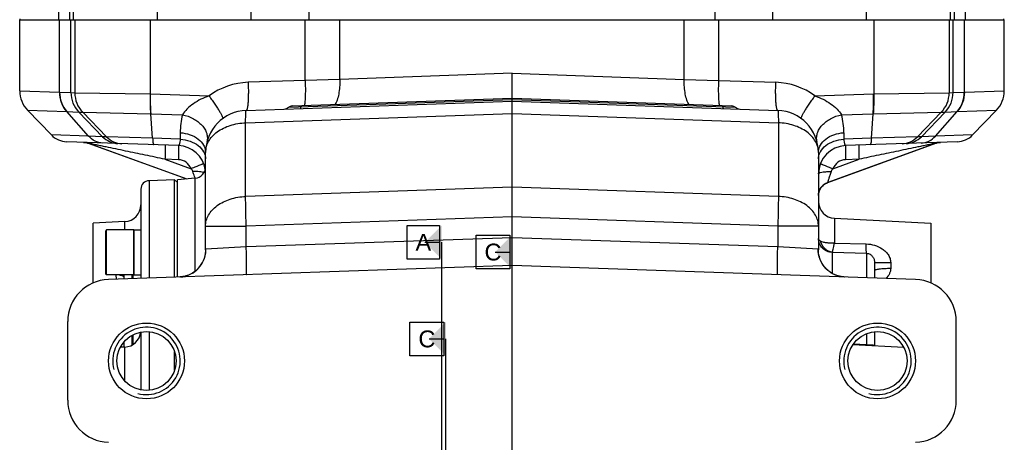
# Model space of a CAD drawing. Extents: x 0 to 2037, y -777 to 1557.
# Tile 62 of 70: x 1548 to 1723, y 389 to 464. Entities that reach past the tile are written whole.
import ezdxf

# ---------------------------------------------------------------- set-up
doc = ezdxf.new("R2010")
doc.units = 0
doc.header["$LTSCALE"] = 65.395
doc.layers.get('0').update_dxf_attribs({"linetype": 'CONTINUOUS'})
for name, color, linetype in [('1__STD_ASM_DTM', 7, 'CONTINUOUS'), ('1_ALL_DTM', 7, 'CONTINUOUS'), ('3_ALL_AXES', 7, 'CONTINUOUS'), ('6_ALL_SURFACES', 7, 'CONTINUOUS')]:
    doc.layers.add(name, color=color, linetype=linetype)
doc.styles.get("Standard").update_dxf_attribs({"font": 'arial.ttf'})

msp = doc.modelspace()

# ---------------------------------------------------------------- linework, layer by layer
at = {"color": 9, "linetype": 'CONTINUOUS'}
for p, q in [((1554.776, 476.163), (1554.776, 463.828)), ((1556.716, 475.836), (1556.716, 463.828)), ((1557.424, 463.828), (1557.424, 475.128)), ((1572.415, 463.828), (1572.415, 476.173)), ((1698.444, 463.828), (1698.444, 476.173)), ((1713.435, 463.828), (1713.435, 475.128)), ((1714.143, 463.828), (1714.143, 475.836)), ((1716.084, 463.828), (1716.084, 476.163)), ((1589.062, 463.828), (1589.062, 471.203)), ((1681.798, 463.828), (1681.798, 471.203)), ((1599.366, 463.828), (1599.366, 468.774)), ((1671.494, 468.774), (1671.494, 463.828)), ((1547.983, 463.828), (1547.983, 463.989)), ((1554.981, 450.942), (1554.981, 463.828)), ((1556.994, 450.848), (1556.994, 463.828)), ((1557.683, 463.828), (1557.683, 450.823)), ((1571.106, 463.828), (1571.106, 450.62)), ((1598.652, 453.029), (1598.652, 463.828)), ((1604.789, 453.2), (1604.789, 463.828)), ((1666.071, 453.2), (1666.071, 463.828)), ((1672.207, 453.029), (1672.207, 463.828)), ((1699.753, 463.828), (1699.753, 450.62)), ((1713.176, 463.828), (1713.176, 450.823)), ((1713.866, 450.848), (1713.866, 463.828)), ((1715.879, 450.942), (1715.879, 463.828)), ((1722.876, 463.828), (1722.876, 463.989)), ((1635.43, 454.331), (1604.789, 453.2)), ((1635.43, 454.331), (1666.071, 453.2)), ((1598.652, 453.029), (1588.516, 452.675)), ((1604.789, 453.2), (1598.652, 453.029)), ((1666.071, 453.2), (1672.207, 453.029)), ((1672.207, 453.029), (1682.343, 452.675)), ((1547.88, 451.166), (1554.981, 450.942)), ((1554.981, 450.942), (1554.991, 450.941)), ((1554.991, 450.941), (1556.994, 450.848)), ((1556.994, 450.848), (1557.683, 450.823)), ((1557.683, 450.823), (1571.106, 450.62)), ((1571.151, 450.619), (1581.551, 450.256)), ((1689.309, 450.256), (1699.709, 450.619)), ((1699.753, 450.62), (1713.176, 450.823)), ((1713.176, 450.823), (1713.866, 450.848)), ((1713.866, 450.848), (1715.868, 450.941)), ((1715.868, 450.941), (1715.879, 450.942)), ((1715.879, 450.942), (1722.98, 451.166)), ((1595.719, 448.242), (1635.43, 449.628)), ((1635.43, 449.628), (1675.141, 448.242)), ((1549.283, 447.692), (1556.257, 447.464)), ((1560.14, 443.085), (1556.267, 447.463)), ((1556.267, 447.463), (1558.396, 447.374)), ((1562.623, 442.994), (1558.396, 447.374)), ((1558.396, 447.374), (1559.086, 447.35)), ((1563.313, 442.97), (1559.086, 447.35)), ((1559.086, 447.35), (1571.179, 447.091)), ((1571.179, 447.091), (1571.208, 447.091)), ((1571.512, 442.728), (1571.208, 447.091)), ((1571.208, 447.091), (1576.834, 446.894)), ((1588.06, 445.479), (1635.43, 447.134)), ((1635.43, 447.134), (1682.8, 445.479)), ((1694.025, 446.894), (1699.652, 447.091)), ((1699.348, 442.728), (1699.652, 447.091)), ((1699.652, 447.091), (1699.681, 447.091)), ((1699.681, 447.091), (1711.774, 447.35)), ((1707.547, 442.97), (1711.774, 447.35)), ((1708.237, 442.994), (1712.464, 447.374)), ((1710.72, 443.085), (1714.592, 447.463)), ((1711.774, 447.35), (1712.464, 447.374)), ((1712.464, 447.374), (1714.592, 447.463)), ((1714.603, 447.464), (1721.576, 447.692)), ((1588.06, 432.358), (1588.06, 445.479)), ((1682.8, 445.479), (1682.8, 432.358)), ((1560.14, 443.085), (1553.513, 443.312)), ((1562.623, 442.994), (1560.14, 443.085)), ((1576.422, 443.709), (1576.422, 442.556)), ((1694.438, 443.709), (1694.438, 442.556)), ((1710.72, 443.085), (1708.237, 442.994)), ((1717.347, 443.312), (1710.72, 443.085)), ((1559.375, 441.981), (1559.38, 441.98)), ((1559.375, 441.981), (1559.38, 441.98)), ((1560.012, 441.84), (1560.011, 441.84)), ((1577.51, 435.467), (1560.012, 441.84)), ((1560.081, 441.837), (1560.012, 441.84)), ((1560.081, 441.837), (1577.595, 435.474)), ((1563.313, 442.97), (1562.623, 442.994)), ((1571.512, 442.728), (1563.313, 442.97)), ((1576.422, 442.556), (1571.512, 442.728)), ((1710.848, 441.84), (1691.575, 434.821)), ((1691.575, 434.86), (1710.779, 441.837)), ((1699.348, 442.728), (1694.438, 442.556)), ((1707.547, 442.97), (1699.348, 442.728)), ((1708.237, 442.994), (1707.547, 442.97)), ((1710.848, 441.84), (1710.779, 441.837)), ((1710.848, 441.84), (1710.848, 441.84)), ((1711.485, 441.981), (1711.479, 441.98)), ((1711.485, 441.981), (1711.479, 441.98)), ((1573.718, 438.985), (1578.35, 437.302)), ((1576.104, 438.902), (1573.718, 438.985)), ((1580.595, 438.201), (1580.595, 438.201)), ((1690.264, 438.201), (1690.265, 438.201)), ((1692.51, 437.302), (1697.141, 438.985)), ((1697.141, 438.985), (1694.755, 438.902)), ((1570.882, 435.152), (1570.882, 417.824)), ((1579.072, 435.603), (1579.058, 435.647)), ((1579.104, 419.078), (1579.104, 435.606)), ((1691.575, 434.86), (1691.575, 434.821)), ((1691.575, 434.821), (1691.576, 434.821)), ((1635.43, 434.013), (1588.06, 432.358)), ((1682.8, 432.358), (1635.43, 434.013)), ((1566.592, 426.396), (1566.592, 427.876)), ((1635.43, 428.712), (1588.168, 427.061)), ((1682.692, 427.061), (1635.43, 428.712)), ((1692.773, 428.479), (1692.773, 424.066)), ((1563.335, 418.396), (1563.335, 426.396)), ((1580.93, 427.061), (1588.168, 427.061)), ((1588.168, 423.425), (1588.168, 427.061)), ((1682.692, 427.061), (1682.692, 423.425)), ((1689.93, 427.061), (1682.692, 427.061)), ((1588.168, 423.425), (1635.43, 425.075)), ((1635.43, 425.075), (1682.692, 423.425)), ((1692.773, 424.066), (1698.43, 423.907)), ((1581.01, 423.008), (1588.168, 423.425)), ((1682.692, 423.425), (1689.849, 423.008)), ((1692.343, 422.393), (1692.343, 418.675)), ((1692.405, 422.424), (1698.482, 422.241)), ((1698.482, 422.241), (1698.482, 417.877)), ((1699.93, 420.578), (1702.773, 420.578)), ((1702.773, 420.578), (1702.773, 419.58)), ((1567.856, 417.719), (1567.856, 418.396)), ((1568.013, 418.396), (1568.013, 417.724)), ((1570.882, 408.307), (1570.882, 397.85)), ((1567.856, 405.899), (1567.856, 407.652)), ((1568.013, 407.738), (1568.013, 405.99)), ((1698.482, 407.954), (1698.482, 405.912)), ((1565.851, 405.644), (1565.851, 405.504)), ((1566.592, 399.498), (1566.592, 405.543)), ((1698.482, 405.912), (1696.091, 406.034)), ((1698.482, 405.912), (1698.478, 405.845))]:
    msp.add_line(p, q, dxfattribs=at)
at = {"color": 7, "linetype": 'CONTINUOUS'}
for p, q in [((1547.88, 463.828), (1722.98, 463.828)), ((1635.43, 420.078), (1635.43, 454.331)), ((1588.168, 447.678), (1635.43, 449.328)), ((1596.311, 448.462), (1635.43, 449.828)), ((1635.43, 449.828), (1674.548, 448.462)), ((1635.43, 449.328), (1682.692, 447.678)), ((1549.283, 447.692), (1553.513, 443.312)), ((1717.347, 443.312), (1721.576, 447.692)), ((1576.104, 441.4), (1556.251, 442.093)), ((1559.243, 441.989), (1559.384, 441.98)), ((1577.51, 435.467), (1560.011, 441.839)), ((1710.848, 441.839), (1691.576, 434.821)), ((1714.609, 442.093), (1694.755, 441.4)), ((1711.476, 441.98), (1711.616, 441.989)), ((1580.93, 422.834), (1580.93, 440.183)), ((1689.93, 440.183), (1689.93, 422.834)), ((1580.721, 437.829), (1580.93, 437.773)), ((1575.43, 435.311), (1570.882, 435.152)), ((1575.43, 417.983), (1575.43, 435.311)), ((1575.43, 435.311), (1575.93, 434.828)), ((1691.53, 434.803), (1691.576, 434.821)), ((1569.435, 433.653), (1569.435, 417.774)), ((1566.592, 427.876), (1560.93, 427.579)), ((1560.93, 416.95), (1560.93, 427.579)), ((1709.93, 427.579), (1709.93, 416.95)), ((1563.185, 418.546), (1563.185, 426.246)), ((1568.185, 426.396), (1563.335, 426.396)), ((1568.185, 418.396), (1568.185, 426.396)), ((1699.93, 417.826), (1699.93, 420.578)), ((1635.43, 420.078), (1563.668, 417.572)), ((1707.192, 417.572), (1635.43, 420.078)), ((1568.185, 418.396), (1563.335, 418.396)), ((1566.435, 417.669), (1566.435, 418.396)), ((1556.43, 396.08), (1556.43, 410.077)), ((1714.43, 396.08), (1714.43, 410.077)), ((1569.435, 408.231), (1569.435, 397.926)), ((1699.93, 405.77), (1699.93, 408.303)), ((1566.435, 405.535), (1566.435, 406.484)), ((1566.592, 405.543), (1565.773, 405.5)), ((1575.43, 401.484), (1575.43, 404.673))]:
    msp.add_line(p, q, dxfattribs=at)
for points in [[(1559.384, 441.98), (1559.526, 441.963), (1559.668, 441.937), (1559.808, 441.904), (1559.945, 441.862), (1560.011, 441.839)], [(1710.848, 441.839), (1710.914, 441.862), (1711.052, 441.904), (1711.192, 441.937), (1711.333, 441.963), (1711.476, 441.98)], [(1689.93, 432.507), (1689.93, 432.544), (1689.931, 432.592), (1689.933, 432.64), (1689.936, 432.687), (1689.94, 432.734), (1689.945, 432.778), (1689.95, 432.821), (1689.956, 432.863), (1689.962, 432.903), (1689.969, 432.942), (1689.976, 432.98), (1689.983, 433.017), (1689.991, 433.053), (1690, 433.089), (1690.009, 433.124), (1690.018, 433.159), (1690.028, 433.194), (1690.039, 433.228), (1690.05, 433.262), (1690.061, 433.296), (1690.073, 433.33), (1690.085, 433.364), (1690.098, 433.397), (1690.112, 433.431), (1690.126, 433.465), (1690.141, 433.498), (1690.156, 433.532), (1690.173, 433.566), (1690.189, 433.6), (1690.207, 433.634), (1690.226, 433.669), (1690.245, 433.703), (1690.265, 433.738), (1690.286, 433.773), (1690.308, 433.809), (1690.332, 433.845), (1690.356, 433.881), (1690.381, 433.917), (1690.408, 433.954), (1690.437, 433.992), (1690.466, 434.029), (1690.498, 434.068), (1690.531, 434.107), (1690.566, 434.146), (1690.604, 434.186), (1690.643, 434.227), (1690.686, 434.268), (1690.73, 434.31), (1690.778, 434.353), (1690.829, 434.396), (1690.883, 434.438), (1690.939, 434.481), (1690.999, 434.523), (1691.061, 434.565), (1691.125, 434.605), (1691.191, 434.644), (1691.259, 434.68), (1691.327, 434.715), (1691.396, 434.747), (1691.464, 434.777), (1691.53, 434.803)], [(1580.93, 422.834), (1580.927, 422.674), (1580.916, 422.476), (1580.895, 422.265), (1580.862, 422.044), (1580.817, 421.816), (1580.759, 421.581), (1580.687, 421.344), (1580.6, 421.106), (1580.5, 420.868), (1580.386, 420.634), (1580.259, 420.405), (1580.119, 420.183), (1579.967, 419.968), (1579.804, 419.761), (1579.629, 419.563), (1579.444, 419.374), (1579.248, 419.196), (1579.043, 419.028), (1578.83, 418.872), (1578.608, 418.727), (1578.378, 418.595), (1578.143, 418.476), (1577.902, 418.369), (1577.657, 418.277), (1577.408, 418.198), (1577.158, 418.133), (1576.907, 418.082), (1576.656, 418.044), (1576.408, 418.02), (1576.239, 418.011)], [(1694.621, 418.011), (1694.452, 418.02), (1694.204, 418.044), (1693.953, 418.082), (1693.702, 418.133), (1693.452, 418.198), (1693.203, 418.277), (1692.958, 418.369), (1692.717, 418.475), (1692.482, 418.595), (1692.252, 418.727), (1692.031, 418.871), (1691.817, 419.028), (1691.612, 419.195), (1691.416, 419.374), (1691.231, 419.562), (1691.056, 419.76), (1690.893, 419.967), (1690.741, 420.182), (1690.601, 420.405), (1690.474, 420.633), (1690.36, 420.867), (1690.26, 421.105), (1690.173, 421.343), (1690.101, 421.58), (1690.043, 421.815), (1689.998, 422.043), (1689.965, 422.264), (1689.944, 422.475), (1689.933, 422.672), (1689.93, 422.834)]]:
    msp.add_lwpolyline(points, dxfattribs=at)
for centre, radius in [((1570.43, 403.078), 6.75), ((1700.43, 403.078), 6.75), ((1570.43, 403.078), 5.25), ((1700.43, 403.078), 5.25)]:
    msp.add_circle(centre, radius, dxfattribs=at)
at = {"color": 9, "linetype": 'CONTINUOUS'}
for centre, radius, start, end in [((1588.952, 440.183), 12.5, 92.00003, 126.30827), ((1681.907, 440.183), 12.5, 53.69173, 87.99997), ((1561.995, 450.847), 5.002, 179.99615, 223.97865), ((1562.685, 450.823), 5.002, 179.99622, 223.97839), ((1571.331, 460.486), 9.869, 268.69281, 268.95139), ((1699.528, 460.487), 9.87, 271.04862, 271.30718), ((1708.175, 450.823), 5.001, 316.02143, 0.00397), ((1708.865, 450.847), 5.001, 316.021, 0.0042), ((1556.375, 451.069), 3.607, 268.12092, 268.28273), ((1588.922, 443.709), 12.5, 165.23879, 179.99998), ((1681.938, 443.709), 12.5, 0.00002, 14.76121), ((1714.519, 449.976), 2.514, 271.66476, 271.89687), ((1559.157, 439.494), 2.496, 84.99677, 87.99899), ((1559.223, 439.476), 2.512, 70.04106, 87.94437), ((1559.157, 439.492), 2.499, 84.21001, 84.86768), ((1559.157, 439.493), 2.497, 81.68544, 84.2103), ((1559.157, 439.495), 2.495, 80.73249, 81.68479), ((1559.157, 439.494), 2.496, 78.49952, 80.73236), ((1559.157, 439.494), 2.496, 77.43904, 78.49947), ((1559.157, 439.495), 2.495, 75.3114, 77.43893), ((1559.157, 439.493), 2.498, 74.20019, 75.31121), ((1559.156, 439.491), 2.499, 72.12332, 74.2002), ((1559.157, 439.494), 2.496, 70.25496, 72.12348), ((1559.159, 439.498), 2.492, 69.98609, 70.25457), ((1565.499, 445.769), 3.996, 223.97793, 267.99721), ((1566.188, 445.745), 3.996, 223.97778, 267.9972), ((1704.671, 445.745), 3.996, 272.00284, 316.02218), ((1705.361, 445.769), 3.996, 272.0028, 316.02207), ((1711.636, 439.476), 2.512, 92.05563, 109.95894), ((1711.701, 439.498), 2.492, 109.74546, 110.01391), ((1711.702, 439.494), 2.496, 107.87662, 109.74508), ((1711.703, 439.491), 2.499, 105.80018, 107.87678), ((1711.703, 439.493), 2.498, 104.68903, 105.80019), ((1711.702, 439.495), 2.495, 102.56171, 104.68884), ((1711.702, 439.494), 2.496, 101.50086, 102.56159), ((1711.702, 439.494), 2.496, 99.26872, 101.50081), ((1711.702, 439.495), 2.495, 98.31561, 99.26859), ((1711.702, 439.493), 2.497, 95.79226, 98.31497), ((1711.703, 439.492), 2.499, 95.13279, 95.79255), ((1711.703, 439.494), 2.496, 92.00101, 95.00323), ((1576.017, 436.403), 2.5, 21.07975, 88), ((1694.843, 436.403), 2.5, 92, 158.92025), ((1576.067, 422.907), 4.898, 274.57655, 276.09722), ((1576.068, 422.905), 4.897, 276.09716, 277.48928), ((1576.068, 422.9), 4.892, 277.48946, 279.39331), ((1576.068, 422.903), 4.895, 279.39344, 280.31062), ((1576.067, 422.907), 4.898, 280.31083, 282.73359), ((1576.067, 422.907), 4.899, 282.73361, 283.02369)]:
    msp.add_arc(centre, radius, start, end, dxfattribs=at)
at = {"color": 7, "linetype": 'CONTINUOUS'}
for centre, radius, start, end in [((1552.88, 451.166), 5, 180, 224), ((1717.98, 451.166), 5, 316, 360), ((1596.346, 447.463), 1, 92, 128.85826), ((1674.513, 447.463), 1, 51.14174, 88), ((1588.43, 440.183), 7.5, 92, 180), ((1594.778, 449.41), 1.5, 272, 308.85826), ((1676.082, 449.41), 1.5, 231.14174, 268), ((1682.43, 440.183), 7.5, 0, 88), ((1556.39, 446.091), 4, 224, 268), ((1714.469, 446.091), 4, 272, 316), ((1575.93, 436.403), 5, 8.42264, 88), ((1694.93, 436.403), 5, 92, 179.92123), ((1578.93, 437.598), 2, 275, 360), ((1570.935, 433.653), 1.5, 92, 180), ((1566.435, 430.872), 3, 273, 360), ((1692.93, 431.475), 3, 180, 267), ((1563.335, 426.246), 0.15, 90, 180), ((1563.335, 418.546), 0.15, 180, 270), ((1563.93, 410.077), 7.5, 92, 180), ((1706.93, 410.077), 7.5, 0, 88), ((1566.435, 408.539), 3, 273, 354.04183), ((1563.93, 396.08), 7.5, 180, 268), ((1706.93, 396.08), 7.5, 272, 360)]:
    msp.add_arc(centre, radius, start, end, dxfattribs=at)
at = {"color": 2, "linetype": 'CONTINUOUS'}
for centre in [(1570.43, 403.078), (1700.43, 403.078)]:
    msp.add_arc(centre, 6, 255, 195, dxfattribs=at)
at = {"color": 9, "linetype": 'CONTINUOUS'}
for points, knots in [([(1588.516, 452.675), (1588.538, 452.039), (1588.553, 451.115), (1588.529, 449.939), (1588.493, 449.192), (1588.446, 448.648), (1588.397, 448.287), (1588.359, 448.077), (1588.319, 447.91), (1588.274, 447.788), (1588.231, 447.708), (1588.187, 447.679), (1588.168, 447.678)], [0, 0, 0, 0, 0.3767044, 0.5469964, 0.6965238, 0.8197462, 0.8700764, 0.9123044, 0.9461517, 0.9715447, 0.9888621, 1, 1, 1, 1]), ([(1598.652, 453.029), (1598.668, 452.57), (1598.686, 451.688), (1598.674, 450.45), (1598.623, 449.411), (1598.56, 448.796), (1598.514, 448.539)], [0, 0, 0, 0, 0.306155, 0.5885813, 0.825773, 1, 1, 1, 1]), ([(1604.789, 453.2), (1604.803, 452.745), (1604.788, 451.864), (1604.642, 450.624), (1604.384, 449.575), (1604.118, 448.968), (1603.957, 448.729)], [0, 0, 0, 0, 0.2970105, 0.5734301, 0.8118634, 1, 1, 1, 1]), ([(1666.903, 448.729), (1666.742, 448.968), (1666.475, 449.575), (1666.218, 450.624), (1666.071, 451.864), (1666.057, 452.745), (1666.071, 453.2)], [0, 0, 0, 0, 0.1881366, 0.4265699, 0.7029895, 1, 1, 1, 1]), ([(1672.346, 448.539), (1672.299, 448.796), (1672.236, 449.411), (1672.186, 450.45), (1672.174, 451.688), (1672.192, 452.57), (1672.207, 453.029)], [0, 0, 0, 0, 0.174227, 0.4114187, 0.693845, 1, 1, 1, 1]), ([(1682.692, 447.678), (1682.673, 447.679), (1682.628, 447.708), (1682.585, 447.788), (1682.541, 447.91), (1682.501, 448.077), (1682.463, 448.287), (1682.414, 448.648), (1682.367, 449.192), (1682.33, 449.939), (1682.307, 451.115), (1682.321, 452.039), (1682.343, 452.675)], [0, 0, 0, 0, 0.0111379, 0.0284553, 0.0538483, 0.0876956, 0.1299236, 0.1802538, 0.3034762, 0.4530036, 0.6232956, 1, 1, 1, 1]), ([(1554.981, 450.942), (1554.978, 450.307), (1555.193, 449.04), (1555.846, 447.929), (1556.257, 447.464)], [0, 0, 0, 0, 0.5055595, 1, 1, 1, 1]), ([(1556.267, 447.463), (1555.856, 447.928), (1555.203, 449.04), (1554.988, 450.307), (1554.991, 450.941)], [0, 0, 0, 0, 0.4944325, 1, 1, 1, 1]), ([(1571.106, 450.62), (1571.092, 449.984), (1571.088, 448.807), (1571.135, 447.63), (1571.179, 447.091)], [0, 0, 0, 0, 0.5407238, 1, 1, 1, 1]), ([(1571.208, 447.091), (1571.169, 447.63), (1571.129, 448.806), (1571.135, 449.983), (1571.151, 450.619)], [0, 0, 0, 0, 0.4591883, 1, 1, 1, 1]), ([(1581.551, 450.256), (1581.058, 450.08), (1580.095, 449.682), (1578.761, 448.918), (1577.639, 447.998), (1577.058, 447.265), (1576.834, 446.894)], [0, 0, 0, 0, 0.2662921, 0.5287936, 0.7796719, 1, 1, 1, 1]), ([(1581.551, 450.256), (1581.733, 450.005), (1582.085, 449.512), (1582.583, 448.791), (1583.026, 448.122), (1583.399, 447.529), (1583.69, 447.033), (1583.888, 446.653), (1583.989, 446.409), (1584.014, 446.28), (1584.001, 446.235), (1583.989, 446.226)], [0, 0, 0, 0, 0.1959206, 0.3826474, 0.5536219, 0.7028591, 0.8251873, 0.9164968, 0.9741435, 0.9904123, 1, 1, 1, 1]), ([(1686.871, 446.226), (1686.859, 446.235), (1686.846, 446.28), (1686.871, 446.409), (1686.971, 446.653), (1687.17, 447.033), (1687.46, 447.529), (1687.833, 448.122), (1688.277, 448.791), (1688.774, 449.512), (1689.126, 450.005), (1689.309, 450.256)], [0, 0, 0, 0, 0.0095877, 0.0258565, 0.0835032, 0.1748127, 0.2971409, 0.4463781, 0.6173526, 0.8040794, 1, 1, 1, 1]), ([(1689.309, 450.256), (1689.802, 450.08), (1690.765, 449.682), (1692.099, 448.918), (1693.22, 447.998), (1693.801, 447.265), (1694.025, 446.894)], [0, 0, 0, 0, 0.2662916, 0.5287926, 0.7796705, 1, 1, 1, 1]), ([(1699.652, 447.091), (1699.694, 447.629), (1699.736, 448.806), (1699.727, 449.983), (1699.709, 450.619)], [0, 0, 0, 0, 0.4592468, 1, 1, 1, 1]), ([(1699.753, 450.62), (1699.768, 449.984), (1699.771, 448.807), (1699.725, 447.63), (1699.681, 447.091)], [0, 0, 0, 0, 0.5407238, 1, 1, 1, 1]), ([(1714.592, 447.463), (1715.004, 447.928), (1715.657, 449.039), (1715.872, 450.307), (1715.868, 450.941)], [0, 0, 0, 0, 0.4944702, 1, 1, 1, 1]), ([(1715.879, 450.942), (1715.882, 450.307), (1715.667, 449.04), (1715.014, 447.929), (1714.603, 447.464)], [0, 0, 0, 0, 0.5055595, 1, 1, 1, 1]), ([(1597.838, 448.016), (1597.841, 448.016), (1597.844, 448.024), (1597.847, 448.038), (1597.85, 448.063), (1597.854, 448.113), (1597.858, 448.199), (1597.859, 448.273), (1597.859, 448.316)], [0, 0, 0, 0, 0.0211676, 0.0709833, 0.1515833, 0.2628954, 0.5750581, 1, 1, 1, 1]), ([(1597.873, 448.517), (1597.869, 448.517), (1597.868, 448.491), (1597.862, 448.46), (1597.861, 448.393), (1597.86, 448.345), (1597.859, 448.316)], [0, 0, 0, 0, 0.0696983, 0.2618269, 0.5744551, 1, 1, 1, 1]), ([(1672.986, 448.517), (1672.991, 448.517), (1672.992, 448.491), (1672.997, 448.46), (1672.999, 448.393), (1673, 448.345), (1673, 448.316)], [0, 0, 0, 0, 0.0697027, 0.2618312, 0.5744578, 1, 1, 1, 1]), ([(1673.021, 448.016), (1673.019, 448.016), (1673.015, 448.024), (1673.013, 448.038), (1673.01, 448.063), (1673.006, 448.113), (1673.002, 448.199), (1673.001, 448.273), (1673, 448.316)], [0, 0, 0, 0, 0.0211658, 0.070981, 0.1515809, 0.2628932, 0.5750567, 1, 1, 1, 1]), ([(1576.834, 446.894), (1577.503, 446.761), (1578.768, 446.313), (1580.089, 445.329), (1580.817, 444.361), (1581.16, 443.607), (1581.296, 442.837), (1581.24, 442.331), (1581.177, 442.093)], [0, 0, 0, 0, 0.2858653, 0.5535694, 0.6760916, 0.7901281, 0.8970961, 1, 1, 1, 1]), ([(1588.06, 445.479), (1588.06, 445.644), (1588.061, 445.955), (1588.066, 446.392), (1588.074, 446.769), (1588.086, 447.083), (1588.101, 447.331), (1588.117, 447.509), (1588.135, 447.616), (1588.151, 447.664), (1588.163, 447.678), (1588.168, 447.678)], [0, 0, 0, 0, 0.2233857, 0.4216027, 0.5927637, 0.7352523, 0.8477502, 0.9292845, 0.9793815, 0.992909, 1, 1, 1, 1]), ([(1682.692, 447.678), (1682.697, 447.678), (1682.709, 447.664), (1682.724, 447.616), (1682.743, 447.509), (1682.759, 447.331), (1682.774, 447.083), (1682.785, 446.769), (1682.794, 446.392), (1682.799, 445.955), (1682.8, 445.644), (1682.8, 445.479)], [0, 0, 0, 0, 0.007091, 0.0206185, 0.0707155, 0.1522498, 0.2647477, 0.4072363, 0.5783973, 0.7766143, 1, 1, 1, 1]), ([(1689.682, 442.093), (1689.62, 442.331), (1689.564, 442.837), (1689.7, 443.607), (1690.042, 444.361), (1690.77, 445.329), (1692.091, 446.313), (1693.356, 446.761), (1694.025, 446.894)], [0, 0, 0, 0, 0.1029039, 0.2098719, 0.3239084, 0.4464306, 0.7141347, 1, 1, 1, 1]), ([(1580.93, 440.183), (1580.93, 440.52), (1581.024, 441.209), (1581.439, 442.191), (1582.106, 443.093), (1583.328, 444.179), (1585.335, 445.15), (1587.129, 445.447), (1588.06, 445.479)], [0, 0, 0, 0, 0.1039714, 0.2114975, 0.3253315, 0.4469838, 0.7126943, 1, 1, 1, 1]), ([(1689.93, 440.183), (1689.93, 440.52), (1689.835, 441.209), (1689.421, 442.191), (1688.754, 443.093), (1687.531, 444.179), (1685.524, 445.15), (1683.731, 445.447), (1682.8, 445.479)], [0, 0, 0, 0, 0.1039714, 0.2114975, 0.3253315, 0.4469838, 0.7126943, 1, 1, 1, 1]), ([(1562.656, 441.87), (1562.186, 441.886), (1561.233, 442.124), (1560.459, 442.724), (1560.14, 443.085)], [0, 0, 0, 0, 0.4941555, 1, 1, 1, 1]), ([(1576.422, 443.709), (1577.018, 443.668), (1578.162, 443.44), (1579.638, 442.679), (1580.518, 441.716), (1580.871, 440.846), (1580.93, 440.401), (1580.93, 440.183)], [0, 0, 0, 0, 0.2874972, 0.5526115, 0.7870636, 0.8951983, 1, 1, 1, 1]), ([(1689.93, 440.183), (1689.93, 440.401), (1689.989, 440.846), (1690.342, 441.716), (1691.222, 442.679), (1692.698, 443.44), (1693.841, 443.668), (1694.438, 443.709)], [0, 0, 0, 0, 0.1048017, 0.2129364, 0.4473885, 0.7125028, 1, 1, 1, 1]), ([(1708.203, 441.87), (1708.673, 441.886), (1709.627, 442.124), (1710.401, 442.724), (1710.72, 443.085)], [0, 0, 0, 0, 0.4941634, 1, 1, 1, 1]), ([(1573.718, 438.985), (1572.548, 439.229), (1570.793, 439.594), (1568.455, 440.082), (1566.707, 440.447), (1564.966, 440.811), (1563.522, 441.113), (1562.377, 441.352), (1561.671, 441.501), (1561.116, 441.617), (1560.717, 441.701), (1560.404, 441.767), (1560.195, 441.813), (1560.111, 441.829), (1560.081, 441.837)], [0, 0, 0, 0, 0.2574951, 0.3859891, 0.5141999, 0.6419606, 0.7689049, 0.8317922, 0.8938699, 0.9243218, 0.9539543, 0.9816017, 0.9932741, 1, 1, 1, 1]), ([(1571.512, 442.728), (1571.523, 442.562), (1571.548, 442.27), (1571.594, 441.939), (1571.642, 441.736), (1571.678, 441.633), (1571.722, 441.553), (1571.759, 441.552)], [0, 0, 0, 0, 0.4078808, 0.7140445, 0.8259366, 0.9097611, 1, 1, 1, 1]), ([(1573.718, 441.483), (1573.723, 441.483), (1573.729, 441.461), (1573.735, 441.429), (1573.741, 441.367), (1573.746, 441.285), (1573.75, 441.18), (1573.754, 441), (1573.755, 440.728), (1573.752, 440.354), (1573.745, 439.928), (1573.734, 439.466), (1573.724, 439.147), (1573.718, 438.985)], [0, 0, 0, 0, 0.0058917, 0.0206463, 0.0446587, 0.0777903, 0.1197553, 0.1701644, 0.2943297, 0.4455652, 0.6180865, 0.8052853, 1, 1, 1, 1]), ([(1576.422, 442.556), (1576.407, 442.39), (1576.382, 442.157), (1576.332, 441.869), (1576.295, 441.704), (1576.252, 441.573), (1576.206, 441.467), (1576.145, 441.399), (1576.104, 441.4)], [0, 0, 0, 0, 0.4058298, 0.570477, 0.7081384, 0.8184026, 0.9017654, 1, 1, 1, 1]), ([(1576.104, 441.4), (1576.109, 441.4), (1576.115, 441.378), (1576.121, 441.346), (1576.127, 441.283), (1576.132, 441.202), (1576.136, 441.097), (1576.14, 440.917), (1576.141, 440.645), (1576.138, 440.271), (1576.131, 439.845), (1576.12, 439.382), (1576.11, 439.064), (1576.104, 438.902)], [0, 0, 0, 0, 0.0058917, 0.0206463, 0.0446587, 0.0777903, 0.1197553, 0.1701644, 0.2943297, 0.4455652, 0.6180865, 0.8052853, 1, 1, 1, 1]), ([(1576.422, 442.556), (1577.018, 442.514), (1578.162, 442.287), (1579.638, 441.525), (1580.518, 440.562), (1580.871, 439.692), (1580.93, 439.247), (1580.93, 439.029)], [0, 0, 0, 0, 0.2874972, 0.5526115, 0.7870636, 0.8951983, 1, 1, 1, 1]), ([(1689.93, 439.029), (1689.93, 439.247), (1689.989, 439.692), (1690.342, 440.562), (1691.222, 441.525), (1692.698, 442.287), (1693.841, 442.514), (1694.438, 442.556)], [0, 0, 0, 0, 0.1048017, 0.2129364, 0.4473885, 0.7125028, 1, 1, 1, 1]), ([(1694.438, 442.556), (1694.452, 442.39), (1694.478, 442.157), (1694.527, 441.869), (1694.565, 441.704), (1694.607, 441.573), (1694.653, 441.467), (1694.715, 441.399), (1694.755, 441.4)], [0, 0, 0, 0, 0.40583, 0.5704775, 0.708139, 0.8184032, 0.9017658, 1, 1, 1, 1]), ([(1694.755, 441.4), (1694.75, 441.4), (1694.744, 441.378), (1694.739, 441.346), (1694.733, 441.283), (1694.728, 441.202), (1694.724, 441.097), (1694.72, 440.917), (1694.719, 440.645), (1694.721, 440.271), (1694.728, 439.845), (1694.74, 439.382), (1694.75, 439.064), (1694.755, 438.902)], [0, 0, 0, 0, 0.0058917, 0.0206463, 0.0446587, 0.0777903, 0.1197553, 0.1701644, 0.2943297, 0.4455652, 0.6180865, 0.8052853, 1, 1, 1, 1]), ([(1697.141, 441.483), (1697.136, 441.483), (1697.13, 441.461), (1697.125, 441.429), (1697.119, 441.367), (1697.114, 441.285), (1697.11, 441.18), (1697.106, 441), (1697.105, 440.728), (1697.107, 440.354), (1697.114, 439.928), (1697.126, 439.466), (1697.136, 439.147), (1697.141, 438.985)], [0, 0, 0, 0, 0.0058917, 0.0206463, 0.0446587, 0.0777903, 0.1197553, 0.1701644, 0.2943297, 0.4455652, 0.6180865, 0.8052853, 1, 1, 1, 1]), ([(1710.779, 441.837), (1710.749, 441.829), (1710.665, 441.813), (1710.456, 441.767), (1710.143, 441.701), (1709.744, 441.617), (1709.189, 441.501), (1708.482, 441.352), (1707.337, 441.113), (1705.893, 440.811), (1704.153, 440.447), (1702.405, 440.082), (1700.067, 439.594), (1698.312, 439.229), (1697.141, 438.985)], [0, 0, 0, 0, 0.0067265, 0.0184007, 0.0460501, 0.0756832, 0.1061356, 0.1682133, 0.2311004, 0.3580441, 0.4858038, 0.6140136, 0.7425067, 1, 1, 1, 1]), ([(1699.348, 442.728), (1699.336, 442.562), (1699.311, 442.271), (1699.264, 441.937), (1699.217, 441.738), (1699.183, 441.64), (1699.149, 441.576), (1699.115, 441.552), (1699.1, 441.552)], [0, 0, 0, 0, 0.4069666, 0.7124111, 0.8240023, 0.9075441, 0.9641832, 1, 1, 1, 1]), ([(1580.595, 438.201), (1580.592, 438.196), (1580.574, 438.19), (1580.541, 438.172), (1580.485, 438.149), (1580.41, 438.116), (1580.315, 438.077), (1580.154, 438.011), (1579.911, 437.914), (1579.577, 437.781), (1579.196, 437.631), (1578.782, 437.469), (1578.496, 437.359), (1578.35, 437.302)], [0, 0, 0, 0, 0.0066798, 0.0225369, 0.0474772, 0.0812858, 0.1236632, 0.1742293, 0.2980386, 0.4482724, 0.6195336, 0.805668, 1, 1, 1, 1]), ([(1690.265, 438.201), (1690.268, 438.196), (1690.286, 438.19), (1690.319, 438.172), (1690.375, 438.149), (1690.45, 438.116), (1690.544, 438.077), (1690.706, 438.011), (1690.949, 437.914), (1691.282, 437.781), (1691.663, 437.631), (1692.078, 437.469), (1692.364, 437.359), (1692.51, 437.302)], [0, 0, 0, 0, 0.0066798, 0.0225369, 0.0474772, 0.0812858, 0.1236632, 0.1742293, 0.2980386, 0.4482724, 0.6195336, 0.805668, 1, 1, 1, 1]), ([(1579.058, 435.647), (1579.029, 435.737), (1578.9, 436.127), (1578.768, 436.516), (1578.665, 436.815)], [0, 0, 0, 0, 0.2311394, 1, 1, 1, 1]), ([(1580.657, 436.591), (1580.542, 436.628), (1580.269, 436.689), (1579.605, 436.781), (1579.056, 436.809), (1578.665, 436.815)], [0, 0, 0, 0, 0.1804486, 0.416847, 1, 1, 1, 1]), ([(1689.93, 436.403), (1689.93, 436.418), (1689.937, 436.438), (1689.949, 436.454), (1689.952, 436.458)], [0, 0, 0, 0, 0.7196102, 1, 1, 1, 1]), ([(1689.98, 436.486), (1690.013, 436.513), (1690.106, 436.56), (1690.364, 436.645), (1690.812, 436.726), (1691.458, 436.792), (1691.938, 436.811), (1692.194, 436.815)], [0, 0, 0, 0, 0.0564112, 0.1361404, 0.3617987, 0.6591688, 1, 1, 1, 1]), ([(1692.194, 436.815), (1692.154, 436.697), (1692.074, 436.464), (1691.958, 436.122), (1691.851, 435.8), (1691.756, 435.507), (1691.686, 435.285), (1691.64, 435.132), (1691.613, 435.04), (1691.593, 434.968), (1691.579, 434.909), (1691.574, 434.884), (1691.571, 434.86), (1691.575, 434.86)], [0, 0, 0, 0, 0.1828099, 0.3597057, 0.5268701, 0.6793392, 0.8106767, 0.8659926, 0.9129864, 0.9506142, 0.9779656, 0.9943992, 1, 1, 1, 1]), ([(1689.93, 432.511), (1689.93, 432.765), (1690.008, 433.275), (1690.35, 433.968), (1690.884, 434.526), (1691.337, 434.774), (1691.575, 434.86)], [0, 0, 0, 0, 0.2499922, 0.4999896, 0.7499927, 1, 1, 1, 1]), ([(1691.575, 434.821), (1691.279, 434.712), (1690.792, 434.425), (1690.301, 433.85), (1690.002, 433.223), (1689.93, 432.764), (1689.93, 432.507)], [0, 0, 0, 0, 0.3143788, 0.5469557, 0.7438495, 1, 1, 1, 1]), ([(1580.93, 427.061), (1580.93, 427.399), (1581.024, 428.088), (1581.439, 429.07), (1582.106, 429.972), (1583.328, 431.058), (1585.335, 432.029), (1587.129, 432.326), (1588.06, 432.358)], [0, 0, 0, 0, 0.1039714, 0.2114975, 0.3253315, 0.4469838, 0.7126943, 1, 1, 1, 1]), ([(1588.168, 427.061), (1588.135, 428.017), (1588.085, 429.782), (1588.06, 431.548), (1588.06, 432.358)], [0, 0, 0, 0, 0.5412081, 1, 1, 1, 1]), ([(1682.8, 432.358), (1682.8, 431.548), (1682.775, 429.782), (1682.725, 428.017), (1682.692, 427.061)], [0, 0, 0, 0, 0.4587919, 1, 1, 1, 1]), ([(1689.93, 427.061), (1689.93, 427.399), (1689.835, 428.088), (1689.421, 429.07), (1688.754, 429.972), (1687.531, 431.058), (1685.524, 432.029), (1683.731, 432.326), (1682.8, 432.358)], [0, 0, 0, 0, 0.1039714, 0.2114975, 0.3253315, 0.4469838, 0.7126943, 1, 1, 1, 1]), ([(1690.307, 424.412), (1690.25, 424.445), (1690.085, 424.553), (1689.93, 424.736), (1689.93, 424.872)], [0, 0, 0, 0, 0.325685, 1, 1, 1, 1]), ([(1692.343, 422.393), (1692.025, 422.404), (1691.388, 422.549), (1690.588, 423.105), (1690.054, 423.918), (1689.93, 424.557), (1689.93, 424.872)], [0, 0, 0, 0, 0.2508836, 0.5012345, 0.7508674, 1, 1, 1, 1]), ([(1692.405, 422.424), (1692.162, 422.446), (1691.671, 422.583), (1691.038, 423.022), (1690.555, 423.65), (1690.365, 424.152), (1690.307, 424.412)], [0, 0, 0, 0, 0.2385994, 0.4852918, 0.7401208, 1, 1, 1, 1]), ([(1692.773, 424.066), (1692.526, 424.043), (1692.047, 424.027), (1691.37, 424.077), (1690.788, 424.195), (1690.447, 424.329), (1690.307, 424.412)], [0, 0, 0, 0, 0.295163, 0.5684934, 0.8065948, 1, 1, 1, 1]), ([(1692.405, 422.424), (1692.429, 422.482), (1692.472, 422.66), (1692.554, 423.001), (1692.657, 423.49), (1692.732, 423.861), (1692.773, 424.066)], [0, 0, 0, 0, 0.1110975, 0.3247669, 0.6272679, 1, 1, 1, 1]), ([(1698.482, 422.241), (1698.475, 422.263), (1698.465, 422.323), (1698.454, 422.435), (1698.444, 422.591), (1698.433, 422.878), (1698.427, 423.321), (1698.428, 423.698), (1698.43, 423.907)], [0, 0, 0, 0, 0.041277, 0.1092664, 0.2031915, 0.3216865, 0.6248059, 1, 1, 1, 1]), ([(1698.43, 423.907), (1698.931, 423.893), (1699.932, 423.737), (1701.087, 423.213), (1701.869, 422.588), (1702.353, 422.011), (1702.689, 421.332), (1702.773, 420.829), (1702.773, 420.578)], [0, 0, 0, 0, 0.2512028, 0.5006195, 0.6250547, 0.749557, 0.8745299, 1, 1, 1, 1]), ([(1577.171, 418.134), (1577.71, 418.259), (1578.754, 418.697), (1580.01, 419.835), (1580.824, 421.327), (1581.011, 422.45), (1581.01, 423.008)], [0, 0, 0, 0, 0.2488247, 0.4984285, 0.7489136, 1, 1, 1, 1]), ([(1580.93, 422.834), (1580.93, 422.859), (1580.932, 422.902), (1580.945, 422.958), (1580.971, 422.998), (1580.998, 423.008), (1581.01, 423.008)], [0, 0, 0, 0, 0.3509043, 0.6182618, 0.8191756, 1, 1, 1, 1]), ([(1588.168, 418.428), (1588.178, 418.428), (1588.19, 418.473), (1588.202, 418.536), (1588.213, 418.661), (1588.223, 418.824), (1588.231, 419.034), (1588.236, 419.285), (1588.24, 419.577), (1588.241, 420.036), (1588.236, 420.686), (1588.222, 421.539), (1588.199, 422.463), (1588.179, 423.1), (1588.168, 423.425)], [0, 0, 0, 0, 0.0058915, 0.0206459, 0.0446588, 0.0777907, 0.1197552, 0.1701639, 0.228541, 0.2943306, 0.4455655, 0.618087, 0.8052881, 1, 1, 1, 1]), ([(1682.692, 418.428), (1682.682, 418.428), (1682.67, 418.473), (1682.658, 418.536), (1682.646, 418.661), (1682.637, 418.824), (1682.629, 419.034), (1682.623, 419.285), (1682.62, 419.577), (1682.619, 420.036), (1682.623, 420.686), (1682.637, 421.539), (1682.66, 422.463), (1682.68, 423.1), (1682.692, 423.425)], [0, 0, 0, 0, 0.0058915, 0.0206459, 0.0446588, 0.0777907, 0.1197552, 0.1701639, 0.228541, 0.2943306, 0.4455655, 0.618087, 0.8052881, 1, 1, 1, 1]), ([(1689.849, 423.008), (1689.862, 423.008), (1689.889, 422.998), (1689.915, 422.958), (1689.928, 422.902), (1689.93, 422.859), (1689.93, 422.834)], [0, 0, 0, 0, 0.1808084, 0.3817087, 0.6490593, 1, 1, 1, 1]), ([(1694.621, 418.011), (1693.992, 418.033), (1692.727, 418.327), (1691.144, 419.451), (1690.093, 421.089), (1689.849, 422.372), (1689.849, 423.008)], [0, 0, 0, 0, 0.2487752, 0.4982574, 0.7487532, 1, 1, 1, 1]), ([(1692.343, 422.393), (1692.343, 422.401), (1692.368, 422.417), (1692.389, 422.421), (1692.405, 422.424)], [0, 0, 0, 0, 0.3164364, 1, 1, 1, 1]), ([(1698.482, 422.241), (1698.699, 422.236), (1699.111, 422.112), (1699.562, 421.704), (1699.854, 421.185), (1699.93, 420.786), (1699.93, 420.578)], [0, 0, 0, 0, 0.2702424, 0.5072713, 0.741878, 1, 1, 1, 1]), ([(1699.93, 419.174), (1699.93, 419.205), (1699.979, 419.253), (1700.056, 419.292), (1700.196, 419.346), (1700.431, 419.402), (1700.941, 419.487), (1701.732, 419.555), (1702.406, 419.577), (1702.773, 419.58)], [0, 0, 0, 0, 0.0321009, 0.0583691, 0.0925297, 0.1845823, 0.3064708, 0.6232334, 1, 1, 1, 1]), ([(1702.773, 419.58), (1702.773, 419.406), (1702.732, 419.059), (1702.497, 418.41), (1702.176, 417.991), (1701.93, 417.755)], [0, 0, 0, 0, 0.2528039, 0.503525, 1, 1, 1, 1]), ([(1565.172, 417.625), (1565.095, 417.806), (1565.026, 418.066), (1565.013, 418.329), (1565.013, 418.395)], [0, 0, 0, 0, 0.7470789, 1, 1, 1, 1]), ([(1566.435, 417.942), (1566.435, 418.008), (1566.343, 418.112), (1566.189, 418.195), (1566.013, 418.262), (1565.8, 418.316), (1565.464, 418.374), (1565.197, 418.392), (1565.013, 418.395)], [0, 0, 0, 0, 0.1276989, 0.22433, 0.344771, 0.4868598, 0.646796, 1, 1, 1, 1]), ([(1699.865, 405.774), (1699.819, 405.826), (1699.706, 405.873), (1699.545, 405.893), (1699.319, 405.9), (1698.963, 405.885), (1698.657, 405.894), (1698.482, 405.912)], [0, 0, 0, 0, 0.1484894, 0.2404622, 0.3486025, 0.6268566, 1, 1, 1, 1])]:
    msp.add_open_spline(points, degree=3, knots=knots, dxfattribs=at)
for points in [[(1578.665, 436.815), (1578.602, 436.998), (1578.482, 437.161), (1578.35, 437.302)], [(1689.952, 436.458), (1689.961, 436.469), (1689.97, 436.478), (1689.98, 436.486)], [(1692.51, 437.302), (1692.378, 437.161), (1692.257, 436.998), (1692.194, 436.815)]]:
    msp.add_open_spline(points, degree=3, dxfattribs=at)
at = {"layer": '1__STD_ASM_DTM', "color": 2, "linetype": 'CONTINUOUS'}
for p, q in [((1629.032, 419.458), (1629.032, 425.458)), ((1629.032, 425.458), (1635.055, 425.458)), ((1635.055, 425.458), (1635.055, 419.458)), ((1632.43, 422.458), (1635.055, 422.458)), ((1635.43, 266.199), (1635.43, 422.458)), ((1635.055, 419.458), (1629.032, 419.458))]:
    msp.add_line(p, q, dxfattribs=at)
msp.add_solid([(1635.43, 425.458), (1635.43, 419.458), (1632.43, 422.458)], dxfattribs=at)
at = {"layer": '1_ALL_DTM', "color": 2, "linetype": 'CONTINUOUS'}
for p, q in [((1616.767, 421.192), (1616.767, 427.192)), ((1616.767, 427.192), (1622.555, 427.192)), ((1622.555, 427.192), (1622.555, 421.192)), ((1619.93, 424.192), (1622.555, 424.192)), ((1622.93, 264.465), (1622.93, 424.192)), ((1622.555, 421.192), (1616.767, 421.192)), ((1617.282, 403.994), (1617.282, 409.994)), ((1617.282, 409.994), (1623.305, 409.994)), ((1623.305, 409.994), (1623.305, 403.994)), ((1620.68, 406.994), (1623.305, 406.994)), ((1623.68, 283.435), (1623.68, 406.994)), ((1623.305, 403.994), (1617.282, 403.994))]:
    msp.add_line(p, q, dxfattribs=at)
for points in [[(1622.93, 427.192), (1622.93, 421.192), (1619.93, 424.192)], [(1623.68, 409.994), (1623.68, 403.994), (1620.68, 406.994)]]:
    msp.add_solid(points, dxfattribs=at)
at = {"layer": '3_ALL_AXES', "color": 7, "linetype": 'CONTINUOUS'}
for p, q in [((1579.104, 435.606), (1575.93, 435.328)), ((1575.93, 418.001), (1575.93, 435.328)), ((1692.773, 428.479), (1709.93, 427.579)), ((1568.185, 426.396), (1568.185, 418.396)), ((1568.185, 426.396), (1569.435, 426.396)), ((1568.185, 418.396), (1569.435, 418.396)), ((1696.052, 405.974), (1705.087, 405.5))]:
    msp.add_line(p, q, dxfattribs=at)
at = {"layer": '6_ALL_SURFACES', "color": 7, "linetype": 'CONTINUOUS'}
for p, q in [((1547.88, 451.166), (1547.88, 463.828)), ((1722.98, 451.166), (1722.98, 463.828))]:
    msp.add_line(p, q, dxfattribs=at)

# ---------------------------------------------------------------- texts
at = {"layer": '1__STD_ASM_DTM', "color": 2, "linetype": 'CONTINUOUS', "insert": (1630.532, 423.958), "char_height": 3, "width": 3.0223, "attachment_point": 1}
msp.add_mtext('C', dxfattribs=at)
at = {"layer": '1_ALL_DTM', "color": 2, "linetype": 'CONTINUOUS', "char_height": 3, "attachment_point": 1}
for s, insert, width in [('A', (1618.267, 425.692), 2.7881), ('C', (1618.782, 408.494), 3.0223)]:
    msp.add_mtext(s, dxfattribs=dict(at, insert=insert, width=width))

doc.saveas('drawing.dxf')
